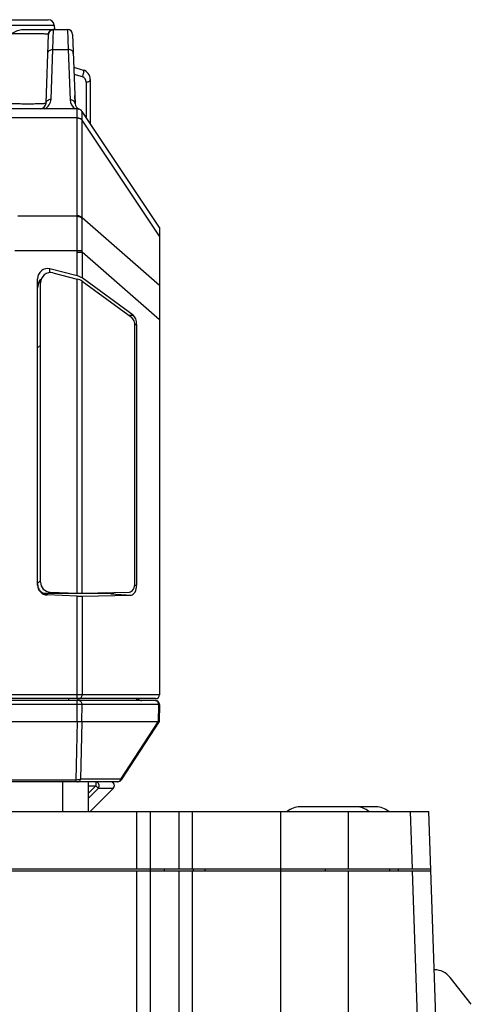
# Model space of a CAD drawing. Header units: millimetres. Extents: x 57 to 738, y 60 to 568.
# Tile 6 of 27: x 190 to 213, y 147 to 197. Entities that reach past the tile are written whole.
import ezdxf

# ---------------------------------------------------------------- set-up
doc = ezdxf.new("R2010")
doc.units = ezdxf.units.MM
doc.header["$LTSCALE"] = 46.255
doc.layers.add('00_COMPONENTS', color=7, linetype='CONTINUOUS')

msp = doc.modelspace()

# ---------------------------------------------------------------- linework, layer by layer
at = {"layer": '00_COMPONENTS', "color": 7}
for p, q in [((181.583, 197.06), (191.543, 197.06)), ((190.192, 196.56), (192.522, 196.56)), ((191.841, 196.792), (191.866, 196.56)), ((191.434, 192.85), (191.555, 196.316)), ((192.772, 196.319), (192.894, 192.819)), ((192.83, 194.661), (193.307, 194.518)), ((193.663, 194.039), (193.663, 191.81)), ((192.892, 193.073), (192.892, 192.872)), ((193.003, 192.56), (147.324, 192.56)), ((197.163, 186.56), (193.252, 192.427)), ((197.163, 186.56), (197.163, 162.96)), ((193.003, 184.119), (191.621, 184.474)), ((191.771, 184.274), (193.003, 183.957)), ((191.003, 168.497), (191.003, 183.964)), ((191.153, 168.642), (191.153, 183.764)), ((195.829, 182.129), (193.252, 184.013)), ((193.252, 183.851), (195.746, 182.028)), ((195.919, 168.642), (195.919, 181.564)), ((196.002, 181.665), (196.003, 168.494)), ((191.635, 168.142), (193.003, 168.093)), ((193.252, 168.089), (195.645, 168.141)), ((191.323, 168.081), (194.366, 168.081)), ((193.003, 167.943), (191.485, 167.997)), ((193.252, 167.939), (195.729, 167.993)), ((194.366, 168.081), (194.638, 168.081)), ((196.963, 162.76), (143.363, 162.76)), ((196.96, 162.66), (143.367, 162.66)), ((197.16, 162.457), (197.145, 161.612)), ((147.324, 161.611), (193.003, 161.611)), ((193.237, 161.592), (193.237, 161.595)), ((197.078, 161.592), (193.237, 161.592)), ((197.145, 161.612), (195.222, 158.651)), ((195.055, 158.56), (145.272, 158.56)), ((193.563, 158.56), (193.563, 157.06)), ((194.822, 158.219), (193.663, 157.06)), ((207.089, 157.29), (204.239, 157.29)), ((208.087, 157.29), (207.103, 157.29)), ((129.581, 157.06), (210.746, 157.06)), ((211.335, 140.126), (210.746, 157.06)), ((129.477, 154.06), (210.85, 154.06)), ((129.48, 154.16), (210.847, 154.16)), ((209.2, 154.16), (209.2, 154.06)), ((211.038, 149.06), (211.024, 149.06)), ((212.892, 147.318), (211.824, 148.678))]:
    msp.add_line(p, q, dxfattribs=at)
at = {"layer": '00_COMPONENTS', "color": 4}
for p, q in [((181.285, 196.792), (191.841, 196.792)), ((191.771, 195.551), (191.805, 196.557)), ((192.522, 196.56), (192.555, 195.551)), ((191.684, 193.041), (191.771, 195.551)), ((191.771, 195.551), (192.555, 195.551)), ((192.555, 195.551), (192.644, 193.009)), ((192.842, 194.307), (193.249, 194.185)), ((193.463, 193.898), (193.463, 192.11)), ((192.885, 193.066), (192.892, 193.073)), ((192.892, 193.073), (192.885, 193.068)), ((193.003, 192.108), (147.324, 192.108)), ((193.003, 187.172), (193.003, 192.098)), ((193.252, 187.056), (193.252, 191.982)), ((197.163, 186.116), (193.252, 191.982)), ((193.002, 187.134), (190.013, 187.134)), ((197.163, 183.632), (193.252, 187.056)), ((189.863, 185.393), (193.002, 185.393)), ((193.002, 185.393), (193.253, 185.399)), ((193.003, 184.119), (193.003, 185.317)), ((193.003, 185.317), (193.252, 185.317)), ((193.252, 185.317), (193.252, 184.013)), ((197.163, 181.893), (193.252, 185.317)), ((191.621, 184.287), (191.621, 184.474)), ((193.003, 168.093), (193.003, 183.957)), ((193.252, 168.089), (193.252, 183.851)), ((195.593, 182.14), (195.829, 182.129)), ((195.913, 181.669), (196.002, 181.665)), ((191.003, 180.475), (191.153, 180.625)), ((191.003, 168.581), (191.153, 168.731)), ((195.908, 168.5), (196.003, 168.494)), ((191.485, 168.051), (191.429, 168.055)), ((191.485, 168.051), (191.485, 167.997)), ((193.003, 162.76), (193.003, 167.943)), ((193.252, 167.939), (193.252, 162.96)), ((194.708, 168.056), (194.366, 168.081)), ((194.708, 168.056), (195.729, 167.993)), ((197.163, 162.96), (143.163, 162.96)), ((192.574, 162.66), (192.574, 162.76)), ((193.003, 161.611), (193.003, 162.66)), ((197.16, 162.457), (143.167, 162.457)), ((193.237, 161.595), (193.249, 162.457)), ((197.11, 162.457), (197.097, 161.597)), ((192.949, 158.649), (193.019, 161.611)), ((193.181, 158.688), (193.25, 161.589)), ((197.078, 161.592), (195.192, 158.688)), ((195.192, 158.688), (193.181, 158.688)), ((192.949, 158.649), (147.378, 158.649)), ((192.263, 158.56), (192.263, 157.06)), ((192.949, 158.56), (192.949, 158.649)), ((193.563, 157.962), (193.945, 158.353)), ((193.563, 158.353), (193.945, 158.353)), ((193.563, 157.713), (194.071, 158.234)), ((193.945, 158.56), (193.945, 158.353)), ((194.071, 158.234), (194.835, 158.234)), ((196.019, 154.16), (196.019, 157.06)), ((196.702, 154.16), (196.702, 157.06)), ((198.125, 157.06), (198.125, 154.16)), ((198.809, 157.06), (198.809, 154.16)), ((203.267, 157.06), (203.267, 145.06)), ((206.684, 157.06), (206.684, 154.16)), ((209.922, 154.16), (209.821, 157.06)), ((196.019, 145.06), (196.019, 154.06)), ((196.683, 154.16), (196.683, 154.06)), ((196.702, 145.06), (196.702, 154.06)), ((197.39, 154.16), (197.39, 154.06)), ((198.125, 154.06), (198.125, 145.06)), ((198.809, 154.06), (198.809, 145.06)), ((198.848, 154.16), (198.848, 154.06)), ((199.449, 154.16), (199.449, 154.06)), ((205.518, 154.16), (205.518, 154.06)), ((206.684, 154.06), (206.684, 143.893)), ((208.759, 154.16), (208.759, 154.06)), ((210.384, 140.897), (209.926, 154.06))]:
    msp.add_line(p, q, dxfattribs=at)
at = {"layer": '00_COMPONENTS', "color": 7}
for centre, radius, start, end in [((191.543, 196.76), 0.3, 6, 90), ((191.805, 196.31), 0.25, 95.3333, 178), ((192.522, 196.31), 0.25, 2, 90), ((193.163, 194.039), 0.5, 0, 73.3008), ((191.872, 193.073), 1.02, 359.9889, 8.9663), ((191.134, 192.86), 0.3, 270, 358), ((193.194, 192.829), 0.3, 182, 251.4343), ((193.003, 192.26), 0.3, 33.6901, 90), ((193.003, 192.261), 0.3, 87.2753, 89.9988), ((193.003, 192.26), 0.3, 85.9344, 87.276), ((191.495, 168.55), 0.499, 265.4742, 268.7876), ((196.26, 162.86), 0.2, 210.0067, 270), ((196.96, 162.46), 0.2, 359, 90), ((196.963, 162.96), 0.2, 270, 360), ((194.68, 158.36), 0.2, 315, 90), ((195.055, 158.76), 0.2, 270, 327.0023), ((204.239, 156.29), 1, 90, 129.6044), ((207.089, 156.29), 1, 50.3956, 90), ((208.087, 156.29), 1, 50.3956, 90), ((211.038, 148.06), 1, 38.1419, 90)]:
    msp.add_arc(centre, radius, start, end, dxfattribs=at)
at = {"layer": '00_COMPONENTS', "color": 4}
for centre, radius, start, end in [((191.804, 196.308), 0.25, 89.9805, 177.983), ((193.163, 193.898), 0.3, 359.9999, 73.3009), ((191.134, 193.06), 0.55, 294.7328, 358.0001), ((193.194, 193.029), 0.55, 181.9997, 238.3751), ((193.003, 192.26), 0.3, 84.6818, 85.9344), ((191.758, 192.098), 1.245, 0.0001, 0.4328), ((193.003, 192.26), 0.3, 33.6508, 33.6901), ((191.97, 191.997), 1.282, 359.3359, 359.7699), ((192.174, 187.172), 0.829, 357.4052, 359.9954), ((192.269, 187.02), 0.984, 359.5877, 2.0452), ((189.578, 185.317), 3.424, 0.0019, 1.2766), ((189.56, 185.385), 3.693, 358.9442, 0.2128)]:
    msp.add_arc(centre, radius, start, end, dxfattribs=at)
at = {"layer": '00_COMPONENTS', "color": 7}
for centre, major_axis, ratio, start_param, end_param in [((191.892, 193.054), (0.479, 0.898), 0.977687, -1.071148, -0.914259), ((191.503, 183.964), (0, 0.524), 0.953479, -0.240077, 1.570796), ((191.653, 183.764), (0, 0.524), 0.953479, -0.240075, 1.570796), ((193.003, 184.024), (0.299, -0.085), 0.294741, 0.671259, 1.654052), ((191.369, 183.489), (-0.001, 0.501), 0.730594, 6.842726, 7.850231), ((193.003, 183.863), (0.299, -0.085), 0.294744, 0.671259, 1.654053), ((195.725, 181.665), (0, 0.5), 0.554295, -1.570793, -0.384968), ((195.642, 181.564), (0, 0.5), 0.554295, -1.570796, -0.384969), ((191.653, 168.642), (0, 0.5), 0.999265, 1.570796, 3.105928), ((195.642, 168.642), (0, 0.501), 0.553981, -3.129496, -1.570796), ((191.369, 168.582), (0.001, 0.501), 0.731234, 1.640531, 2.163992), ((191.503, 168.497), (0, 0.5), 0.999265, -4.712389, -3.17726), ((195.725, 168.494), (0, 0.501), 0.55398, -3.129496, -1.570793), ((191.369, 168.582), (0.001, 0.501), 0.731234, -3.322763, -3.140015), ((193.003, 168.104), (0.3, -0.011), 0.038313, -1.569426, -0.586633), ((193.003, 167.954), (0.3, -0.011), 0.038315, -1.569426, -0.586632), ((194.365, 168.582), (-0.001, 0.501), 0.731234, -3.143164, -2.767273), ((194.638, 168.582), (-0.001, 0.501), 0.731234, -3.143164, -2.7347), ((193.003, 161.2), (0, 0.412), 0.666438, -0.060479, 0), ((193.013, 160.901), (0.233, 0.69), 0.194557, -0.029602, 0.065741), ((197.336, 162.458), (0.27, 0.863), 0.20046, -3.079032, -2.981818)]:
    msp.add_ellipse(centre, major_axis=major_axis, ratio=ratio, start_param=start_param, end_param=end_param, dxfattribs=at)
for points, knots in [([(189.664, 196.336), (189.707, 196.364), (189.792, 196.417), (189.921, 196.489), (190.053, 196.544), (190.146, 196.56), (190.192, 196.56)], [0, 0, 0, 0, 0.262973, 0.518363, 0.764044, 1, 1, 1, 1]), ([(191.183, 183.945), (191.156, 183.925), (191.104, 183.879), (191.046, 183.793), (191.01, 183.694), (191.003, 183.623), (191.003, 183.588)], [0, 0, 0, 0, 0.243872, 0.490906, 0.742765, 1, 1, 1, 1]), ([(191.004, 168.505), (191.008, 168.446), (191.039, 168.329), (191.143, 168.183), (191.287, 168.085), (191.4, 168.056), (191.456, 168.052)], [0, 0, 0, 0, 0.257568, 0.509562, 0.756189, 1, 1, 1, 1]), ([(194.708, 168.056), (194.737, 168.056), (194.797, 168.07), (194.847, 168.104), (194.871, 168.124)], [0, 0, 0, 0, 0.476194, 1, 1, 1, 1]), ([(193.019, 161.611), (193.041, 161.609), (193.082, 161.606), (193.14, 161.604), (193.192, 161.602), (193.223, 161.599), (193.237, 161.595)], [0, 0, 0, 0, 0.293328, 0.567026, 0.80651, 1, 1, 1, 1]), ([(197.145, 161.612), (197.144, 161.611), (197.143, 161.61), (197.138, 161.609), (197.129, 161.607), (197.115, 161.603), (197.104, 161.599), (197.097, 161.597)], [0, 0, 0, 0, 0.035854, 0.095256, 0.291843, 0.593697, 1, 1, 1, 1])]:
    msp.add_open_spline(points, degree=3, knots=knots, dxfattribs=at)
at = {"layer": '00_COMPONENTS', "color": 4}
for points, knots in [([(191.548, 196.323), (191.549, 196.355), (191.565, 196.417), (191.62, 196.496), (191.701, 196.548), (191.765, 196.56), (191.796, 196.56)], [0, 0, 0, 0, 0.250683, 0.50095, 0.750666, 1, 1, 1, 1]), ([(191.805, 196.557), (191.805, 196.558), (191.802, 196.56), (191.799, 196.56), (191.797, 196.56), (191.796, 196.56)], [0, 0, 0, 0, 0.313983, 0.601722, 1, 1, 1, 1]), ([(191.538, 196.325), (191.526, 196.327), (191.498, 196.331), (191.446, 196.334), (191.376, 196.338), (191.291, 196.341), (191.191, 196.344), (191.032, 196.347), (190.809, 196.349), (190.523, 196.35), (190.138, 196.347), (189.851, 196.342), (189.664, 196.336)], [0, 0, 0, 0, 0.018422, 0.04637, 0.083502, 0.129314, 0.183145, 0.244187, 0.383995, 0.539786, 0.701338, 1, 1, 1, 1]), ([(191.548, 196.323), (191.547, 196.323), (191.544, 196.324), (191.54, 196.325), (191.538, 196.325)], [0, 0, 0, 0, 0.211972, 1, 1, 1, 1]), ([(191.555, 196.316), (191.555, 196.318), (191.553, 196.321), (191.55, 196.323), (191.548, 196.323)], [0, 0, 0, 0, 0.425433, 1, 1, 1, 1]), ([(191.521, 195.36), (191.522, 195.373), (191.526, 195.399), (191.547, 195.449), (191.596, 195.503), (191.677, 195.543), (191.74, 195.552), (191.771, 195.551)], [0, 0, 0, 0, 0.11147, 0.225191, 0.464635, 0.725094, 1, 1, 1, 1]), ([(192.805, 195.36), (192.805, 195.373), (192.801, 195.399), (192.78, 195.449), (192.731, 195.503), (192.649, 195.543), (192.587, 195.552), (192.555, 195.551)], [0, 0, 0, 0, 0.11147, 0.225191, 0.464635, 0.725094, 1, 1, 1, 1]), ([(193.307, 194.518), (193.31, 194.517), (193.315, 194.514), (193.32, 194.505), (193.324, 194.493), (193.327, 194.477), (193.328, 194.459), (193.327, 194.429), (193.321, 194.387), (193.31, 194.334), (193.293, 194.28), (193.273, 194.23), (193.258, 194.199), (193.249, 194.185)], [0, 0, 0, 0, 0.023306, 0.051554, 0.087411, 0.131757, 0.184516, 0.245088, 0.385629, 0.543491, 0.706725, 0.862811, 1, 1, 1, 1]), ([(193.663, 194.039), (193.663, 194.03), (193.661, 194.011), (193.644, 193.974), (193.604, 193.934), (193.539, 193.904), (193.489, 193.898), (193.463, 193.898)], [0, 0, 0, 0, 0.103596, 0.210948, 0.445697, 0.712572, 1, 1, 1, 1]), ([(191.434, 192.85), (191.434, 192.863), (191.438, 192.889), (191.459, 192.938), (191.508, 192.992), (191.59, 193.032), (191.652, 193.041), (191.684, 193.041)], [0, 0, 0, 0, 0.11147, 0.225191, 0.464635, 0.725094, 1, 1, 1, 1]), ([(192.894, 192.819), (192.893, 192.831), (192.889, 192.857), (192.869, 192.907), (192.82, 192.961), (192.738, 193.001), (192.676, 193.01), (192.644, 193.009)], [0, 0, 0, 0, 0.11147, 0.225191, 0.464635, 0.725094, 1, 1, 1, 1]), ([(189.6, 192.829), (189.697, 192.826), (189.898, 192.821), (190.205, 192.817), (190.466, 192.815), (190.671, 192.816), (190.814, 192.817), (190.947, 192.819), (191.068, 192.822), (191.173, 192.825), (191.262, 192.829), (191.325, 192.833), (191.366, 192.836), (191.39, 192.839), (191.408, 192.841), (191.422, 192.844), (191.429, 192.846), (191.434, 192.849), (191.434, 192.85)], [0, 0, 0, 0, 0.157885, 0.329094, 0.501533, 0.58436, 0.662936, 0.735863, 0.801854, 0.859757, 0.908572, 0.947477, 0.963007, 0.975839, 0.98593, 0.993258, 0.997855, 1, 1, 1, 1]), ([(193.003, 192.108), (193.002, 192.143), (193.002, 192.208), (193.002, 192.299), (193.002, 192.366), (193.002, 192.414), (193.002, 192.444), (193.002, 192.471), (193.002, 192.494), (193.002, 192.514), (193.002, 192.53), (193.002, 192.542), (193.002, 192.549), (193.002, 192.553), (193.002, 192.556), (193.002, 192.558), (193.002, 192.559), (193.002, 192.56), (193.003, 192.56)], [0, 0, 0, 0, 0.230373, 0.431993, 0.604019, 0.678712, 0.74575, 0.805065, 0.856595, 0.900289, 0.9361, 0.963992, 0.974959, 0.983937, 0.990923, 0.995919, 0.99893, 1, 1, 1, 1]), ([(193.003, 192.108), (193.051, 192.108), (193.146, 192.088), (193.224, 192.028), (193.252, 191.992)], [0, 0, 0, 0, 0.512801, 1, 1, 1, 1]), ([(193.003, 192.098), (193.051, 192.098), (193.146, 192.079), (193.224, 192.019), (193.252, 191.982)], [0, 0, 0, 0, 0.51266, 1, 1, 1, 1]), ([(193.252, 191.992), (193.253, 192.025), (193.253, 192.086), (193.253, 192.173), (193.254, 192.247), (193.254, 192.308), (193.254, 192.351), (193.254, 192.379), (193.254, 192.395), (193.253, 192.408), (193.253, 192.417), (193.253, 192.423), (193.253, 192.426), (193.252, 192.427)], [0, 0, 0, 0, 0.226893, 0.425884, 0.596238, 0.737337, 0.848647, 0.892993, 0.929737, 0.958839, 0.980267, 0.993992, 1, 1, 1, 1]), ([(193.002, 185.393), (192.999, 185.567), (192.998, 185.903), (193, 186.378), (192.998, 186.736), (192.998, 186.98), (193, 187.086), (193.002, 187.134)], [0, 0, 0, 0, 0.299862, 0.578924, 0.817823, 0.91689, 1, 1, 1, 1]), ([(193.002, 187.134), (193.051, 187.134), (193.147, 187.113), (193.225, 187.051), (193.253, 187.013)], [0, 0, 0, 0, 0.512089, 1, 1, 1, 1]), ([(193.003, 187.172), (193.051, 187.172), (193.146, 187.152), (193.224, 187.092), (193.252, 187.056)], [0, 0, 0, 0, 0.51266, 1, 1, 1, 1]), ([(193.253, 185.399), (193.252, 185.559), (193.256, 185.868), (193.26, 186.305), (193.257, 186.637), (193.254, 186.867), (193.253, 186.967), (193.253, 187.013)], [0, 0, 0, 0, 0.297314, 0.573952, 0.813228, 0.914074, 1, 1, 1, 1]), ([(193.099, 162.671), (193.08, 162.679), (193.044, 162.704), (193.019, 162.74), (193.009, 162.76)], [0, 0, 0, 0, 0.483791, 1, 1, 1, 1]), ([(193.249, 162.457), (193.25, 162.483), (193.242, 162.535), (193.206, 162.602), (193.151, 162.649), (193.105, 162.66), (193.083, 162.66)], [0, 0, 0, 0, 0.270711, 0.529982, 0.771674, 1, 1, 1, 1]), ([(193.086, 162.76), (193.108, 162.76), (193.153, 162.772), (193.208, 162.817), (193.244, 162.883), (193.252, 162.934), (193.252, 162.96)], [0, 0, 0, 0, 0.228514, 0.470163, 0.729254, 1, 1, 1, 1]), ([(193.153, 162.66), (193.139, 162.66), (193.121, 162.663), (193.104, 162.669), (193.099, 162.671)], [0, 0, 0, 0, 0.746895, 1, 1, 1, 1]), ([(196.143, 162.66), (196.128, 162.66), (196.099, 162.665), (196.043, 162.693), (196.012, 162.732), (195.999, 162.76)], [0, 0, 0, 0, 0.237417, 0.481512, 1, 1, 1, 1]), ([(197.11, 162.457), (197.11, 162.483), (197.103, 162.535), (197.067, 162.602), (197.012, 162.649), (196.966, 162.66), (196.944, 162.66)], [0, 0, 0, 0, 0.270711, 0.529982, 0.771674, 1, 1, 1, 1]), ([(193.181, 158.688), (193.166, 158.681), (193.132, 158.669), (193.055, 158.653), (192.992, 158.649), (192.949, 158.649)], [0, 0, 0, 0, 0.210005, 0.453035, 1, 1, 1, 1]), ([(193.026, 158.56), (193.042, 158.56), (193.077, 158.567), (193.122, 158.594), (193.159, 158.635), (193.175, 158.67), (193.181, 158.688)], [0, 0, 0, 0, 0.233736, 0.475894, 0.731348, 1, 1, 1, 1]), ([(195.037, 158.56), (195.053, 158.56), (195.087, 158.567), (195.133, 158.594), (195.17, 158.635), (195.186, 158.67), (195.192, 158.688)], [0, 0, 0, 0, 0.233737, 0.475894, 0.731348, 1, 1, 1, 1]), ([(195.222, 158.651), (195.224, 158.653), (195.224, 158.657), (195.221, 158.662), (195.218, 158.666), (195.213, 158.671), (195.204, 158.679), (195.197, 158.684), (195.192, 158.688)], [0, 0, 0, 0, 0.125487, 0.211249, 0.319461, 0.452136, 0.609927, 1, 1, 1, 1]), ([(194.071, 158.234), (194.091, 158.264), (194.116, 158.336), (194.104, 158.43), (194.07, 158.494), (194.034, 158.531), (193.992, 158.555), (193.96, 158.56), (193.945, 158.56)], [0, 0, 0, 0, 0.260042, 0.525862, 0.65367, 0.774754, 0.889376, 1, 1, 1, 1]), ([(193.945, 158.353), (193.969, 158.33), (194.011, 158.289), (194.053, 158.25), (194.071, 158.234)], [0, 0, 0, 0, 0.587994, 1, 1, 1, 1])]:
    msp.add_open_spline(points, degree=3, knots=knots, dxfattribs=at)

doc.saveas('drawing.dxf')
